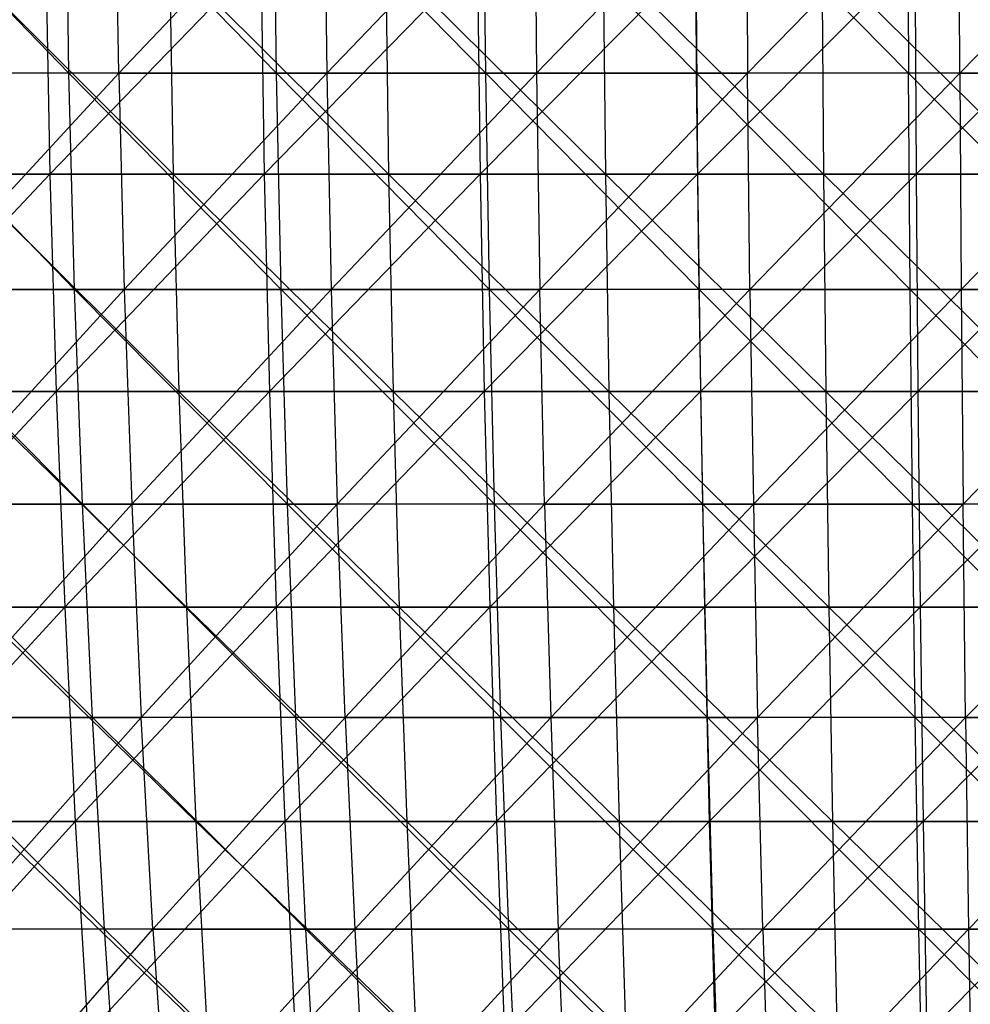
# Model space of a CAD drawing. Extents: x -125 to 125, y -143 to 0.
# Tile 138 of 256: x -14 to -3, y -99 to -87. Entities that reach past the tile are written whole.
import ezdxf

# ---------------------------------------------------------------- set-up
doc = ezdxf.new("R2010")
doc.units = 0
doc.header["$LTSCALE"] = 25.4
doc.layers.get('0').update_dxf_attribs({"linetype": 'CONTINUOUS'})

# ---------------------------------------------------------------- blocks, each defined once
blk = doc.blocks.new('NL2500027000_STL_3')
at = {"color": 0}
for p, q in [((-13.591, -87.984, 54.304), (-15.993, -85.494, 53.813)), ((-13.591, -87.984, 54.304), (-15.993, -85.494, 53.813)), ((-11.21, -87.984, 54.845), (-13.63, -85.494, 54.46)), ((-11.21, -87.984, 54.845), (-13.63, -85.494, 54.46)), ((-13.591, -87.984, 54.304), (-13.63, -85.494, 54.46)), ((-13.591, -87.984, 54.304), (-13.63, -85.494, 54.46)), ((-13.019, -87.984, -54.444), (-13.056, -85.494, -54.6)), ((-13.019, -87.984, -54.444), (-13.056, -85.494, -54.6)), ((-13.019, -87.984, -54.444), (-10.662, -85.494, -55.118)), ((-13.019, -87.984, -54.444), (-10.662, -85.494, -55.118)), ((-8.807, -87.984, 55.282), (-11.242, -85.494, 55.002)), ((-8.807, -87.984, 55.282), (-11.242, -85.494, 55.002)), ((-11.21, -87.984, 54.845), (-11.242, -85.494, 55.002)), ((-11.21, -87.984, 54.845), (-11.242, -85.494, 55.002)), ((-10.662, -85.494, -55.118), (-10.632, -87.984, -54.96)), ((-10.662, -85.494, -55.118), (-10.632, -87.984, -54.96)), ((-10.632, -87.984, -54.96), (-8.248, -85.494, -55.53)), ((-10.632, -87.984, -54.96), (-8.248, -85.494, -55.53)), ((-6.387, -87.984, 55.613), (-8.832, -85.494, 55.44)), ((-6.387, -87.984, 55.613), (-8.832, -85.494, 55.44)), ((-8.807, -87.984, 55.282), (-8.832, -85.494, 55.44)), ((-8.807, -87.984, 55.282), (-8.832, -85.494, 55.44)), ((-8.248, -85.494, -55.53), (-8.224, -87.984, -55.371)), ((-8.248, -85.494, -55.53), (-8.224, -87.984, -55.371)), ((-8.224, -87.984, -55.371), (-5.818, -85.494, -55.837)), ((-8.224, -87.984, -55.371), (-5.818, -85.494, -55.837)), ((-6.405, -85.494, 55.773), (-3.955, -87.984, 55.839)), ((-6.387, -87.984, 55.613), (-6.405, -85.494, 55.773)), ((-6.387, -87.984, 55.613), (-6.405, -85.494, 55.773)), ((-6.405, -85.494, 55.773), (-3.955, -87.984, 55.839)), ((-5.818, -85.494, -55.837), (-5.801, -87.984, -55.678)), ((-5.818, -85.494, -55.837), (-5.801, -87.984, -55.678)), ((-3.377, -85.494, -56.038), (-5.801, -87.984, -55.678)), ((-3.377, -85.494, -56.038), (-5.801, -87.984, -55.678)), ((-3.966, -85.494, 55.999), (-3.955, -87.984, 55.839)), ((-3.966, -85.494, 55.999), (-3.955, -87.984, 55.839)), ((-3.367, -87.984, -55.878), (-3.377, -85.494, -56.038)), ((-3.367, -87.984, -55.878), (-3.377, -85.494, -56.038)), ((-3.367, -87.984, -55.878), (-0.929, -85.494, -56.132)), ((-3.367, -87.984, -55.878), (-0.929, -85.494, -56.132)), ((-14.896, -86.636, 58), (-12.394, -89.141, 58.371)), ((-14.896, -86.636, 58), (-12.394, -89.141, 58.371)), ((-13.859, -86.636, -58.256), (-13.81, -89.141, -58.052)), ((-13.859, -86.636, -58.256), (-13.81, -89.141, -58.052)), ((-11.39, -86.636, -58.789), (-13.81, -89.141, -58.052)), ((-11.39, -86.636, -58.789), (-13.81, -89.141, -58.052)), ((-12.438, -86.636, 58.576), (-9.922, -89.141, 58.841)), ((-12.438, -86.636, 58.576), (-9.922, -89.141, 58.841)), ((-12.438, -86.636, 58.576), (-12.394, -89.141, 58.371)), ((-12.438, -86.636, 58.576), (-12.394, -89.141, 58.371)), ((-11.39, -86.636, -58.789), (-11.35, -89.141, -58.583)), ((-11.39, -86.636, -58.789), (-11.35, -89.141, -58.583)), ((-8.902, -86.636, -59.217), (-11.35, -89.141, -58.583)), ((-8.902, -86.636, -59.217), (-11.35, -89.141, -58.583)), ((-9.957, -86.636, 59.048), (-7.433, -89.141, 59.207)), ((-9.957, -86.636, 59.048), (-7.433, -89.141, 59.207)), ((-9.957, -86.636, 59.048), (-9.922, -89.141, 58.841)), ((-9.957, -86.636, 59.048), (-9.922, -89.141, 58.841)), ((-8.902, -86.636, -59.217), (-8.871, -89.141, -59.009)), ((-8.902, -86.636, -59.217), (-8.871, -89.141, -59.009)), ((-6.398, -86.636, -59.539), (-8.871, -89.141, -59.009)), ((-6.398, -86.636, -59.539), (-8.871, -89.141, -59.009)), ((-7.459, -86.636, 59.416), (-4.93, -89.141, 59.468)), ((-7.459, -86.636, 59.416), (-4.93, -89.141, 59.468)), ((-7.459, -86.636, 59.416), (-7.433, -89.141, 59.207)), ((-7.459, -86.636, 59.416), (-7.433, -89.141, 59.207)), ((-6.398, -86.636, -59.539), (-6.375, -89.141, -59.331)), ((-6.398, -86.636, -59.539), (-6.375, -89.141, -59.331)), ((-3.882, -86.636, -59.756), (-6.375, -89.141, -59.331)), ((-3.882, -86.636, -59.756), (-6.375, -89.141, -59.331)), ((-4.948, -86.636, 59.677), (-2.419, -89.141, 59.623)), ((-4.948, -86.636, 59.677), (-2.419, -89.141, 59.623)), ((-4.948, -86.636, 59.677), (-4.93, -89.141, 59.468)), ((-4.948, -86.636, 59.677), (-4.93, -89.141, 59.468)), ((-3.882, -86.636, -59.756), (-3.868, -89.141, -59.547)), ((-3.882, -86.636, -59.756), (-3.868, -89.141, -59.547)), ((-1.359, -86.636, -59.867), (-3.868, -89.141, -59.547)), ((-1.359, -86.636, -59.867), (-3.868, -89.141, -59.547)), ((-13.591, -87.984, 54.304), (-15.947, -87.984, 53.659)), ((-13.591, -87.984, 54.304), (-15.947, -87.984, 53.659)), ((-13.527, -90.464, 54.046), (-15.947, -87.984, 53.659)), ((-13.527, -90.464, 54.046), (-15.947, -87.984, 53.659)), ((-13.019, -87.984, -54.444), (-15.381, -87.984, -53.824)), ((-13.019, -87.984, -54.444), (-15.381, -87.984, -53.824)), ((-15.308, -90.464, -53.569), (-13.019, -87.984, -54.444)), ((-15.308, -90.464, -53.569), (-13.019, -87.984, -54.444)), ((-11.21, -87.984, 54.845), (-13.591, -87.984, 54.304)), ((-11.21, -87.984, 54.845), (-13.591, -87.984, 54.304)), ((-11.157, -90.464, 54.585), (-13.591, -87.984, 54.304)), ((-11.157, -90.464, 54.585), (-13.591, -87.984, 54.304)), ((-13.527, -90.464, 54.046), (-13.591, -87.984, 54.304)), ((-13.527, -90.464, 54.046), (-13.591, -87.984, 54.304)), ((-13.019, -87.984, -54.444), (-10.632, -87.984, -54.96)), ((-13.019, -87.984, -54.444), (-10.632, -87.984, -54.96)), ((-13.019, -87.984, -54.444), (-12.957, -90.464, -54.186)), ((-13.019, -87.984, -54.444), (-12.957, -90.464, -54.186)), ((-12.957, -90.464, -54.186), (-10.632, -87.984, -54.96)), ((-12.957, -90.464, -54.186), (-10.632, -87.984, -54.96)), ((-8.807, -87.984, 55.282), (-11.21, -87.984, 54.845)), ((-8.807, -87.984, 55.282), (-11.21, -87.984, 54.845)), ((-8.765, -90.464, 55.02), (-11.21, -87.984, 54.845)), ((-8.765, -90.464, 55.02), (-11.21, -87.984, 54.845)), ((-11.157, -90.464, 54.585), (-11.21, -87.984, 54.845)), ((-11.157, -90.464, 54.585), (-11.21, -87.984, 54.845)), ((-10.632, -87.984, -54.96), (-8.224, -87.984, -55.371)), ((-10.632, -87.984, -54.96), (-8.224, -87.984, -55.371)), ((-10.632, -87.984, -54.96), (-10.581, -90.464, -54.699)), ((-10.632, -87.984, -54.96), (-10.581, -90.464, -54.699)), ((-10.581, -90.464, -54.699), (-8.224, -87.984, -55.371)), ((-10.581, -90.464, -54.699), (-8.224, -87.984, -55.371)), ((-6.387, -87.984, 55.613), (-8.807, -87.984, 55.282)), ((-6.387, -87.984, 55.613), (-8.807, -87.984, 55.282)), ((-6.357, -90.464, 55.349), (-8.807, -87.984, 55.282)), ((-6.357, -90.464, 55.349), (-8.807, -87.984, 55.282)), ((-8.765, -90.464, 55.02), (-8.807, -87.984, 55.282)), ((-8.765, -90.464, 55.02), (-8.807, -87.984, 55.282)), ((-8.224, -87.984, -55.371), (-5.801, -87.984, -55.678)), ((-8.224, -87.984, -55.371), (-5.801, -87.984, -55.678)), ((-8.224, -87.984, -55.371), (-8.185, -90.464, -55.109)), ((-8.224, -87.984, -55.371), (-8.185, -90.464, -55.109)), ((-5.801, -87.984, -55.678), (-8.185, -90.464, -55.109)), ((-5.801, -87.984, -55.678), (-8.185, -90.464, -55.109)), ((-3.955, -87.984, 55.839), (-6.387, -87.984, 55.613)), ((-3.955, -87.984, 55.839), (-6.387, -87.984, 55.613)), ((-3.936, -90.464, 55.574), (-6.387, -87.984, 55.613)), ((-3.936, -90.464, 55.574), (-6.387, -87.984, 55.613)), ((-6.357, -90.464, 55.349), (-6.387, -87.984, 55.613)), ((-6.357, -90.464, 55.349), (-6.387, -87.984, 55.613)), ((-5.774, -90.464, -55.413), (-5.801, -87.984, -55.678)), ((-5.774, -90.464, -55.413), (-5.801, -87.984, -55.678)), ((-3.367, -87.984, -55.878), (-5.801, -87.984, -55.678)), ((-3.367, -87.984, -55.878), (-5.801, -87.984, -55.678)), ((-5.774, -90.464, -55.413), (-3.367, -87.984, -55.878)), ((-5.774, -90.464, -55.413), (-3.367, -87.984, -55.878)), ((-3.955, -87.984, 55.839), (-1.508, -90.464, 55.693)), ((-3.936, -90.464, 55.574), (-3.955, -87.984, 55.839)), ((-3.936, -90.464, 55.574), (-3.955, -87.984, 55.839)), ((-1.516, -87.984, 55.958), (-3.955, -87.984, 55.839)), ((-1.516, -87.984, 55.958), (-3.955, -87.984, 55.839)), ((-3.955, -87.984, 55.839), (-1.508, -90.464, 55.693)), ((-3.367, -87.984, -55.878), (-0.927, -87.984, -55.971)), ((-3.367, -87.984, -55.878), (-0.927, -87.984, -55.971)), ((-3.367, -87.984, -55.878), (-3.351, -90.464, -55.612)), ((-3.367, -87.984, -55.878), (-3.351, -90.464, -55.612)), ((-3.351, -90.464, -55.612), (-0.927, -87.984, -55.971)), ((-3.351, -90.464, -55.612), (-0.927, -87.984, -55.971)), ((-13.81, -89.141, -58.052), (-16.245, -89.141, -57.418)), ((-13.81, -89.141, -58.052), (-16.245, -89.141, -57.418)), ((-13.81, -89.141, -58.052), (-16.159, -91.635, -57.115)), ((-13.81, -89.141, -58.052), (-16.159, -91.635, -57.115)), ((-14.844, -89.141, 57.796), (-12.394, -89.141, 58.371)), ((-14.844, -89.141, 57.796), (-12.394, -89.141, 58.371)), ((-14.844, -89.141, 57.796), (-12.329, -91.635, 58.063)), ((-14.844, -89.141, 57.796), (-12.329, -91.635, 58.063)), ((-11.35, -89.141, -58.583), (-13.81, -89.141, -58.052)), ((-13.81, -89.141, -58.052), (-13.737, -91.635, -57.746)), ((-13.81, -89.141, -58.052), (-13.737, -91.635, -57.746)), ((-11.35, -89.141, -58.583), (-13.81, -89.141, -58.052)), ((-11.35, -89.141, -58.583), (-13.737, -91.635, -57.746)), ((-11.35, -89.141, -58.583), (-13.737, -91.635, -57.746)), ((-12.394, -89.141, 58.371), (-9.922, -89.141, 58.841)), ((-12.394, -89.141, 58.371), (-9.922, -89.141, 58.841)), ((-12.394, -89.141, 58.371), (-9.87, -91.635, 58.531)), ((-12.394, -89.141, 58.371), (-9.87, -91.635, 58.531)), ((-12.394, -89.141, 58.371), (-12.329, -91.635, 58.063)), ((-12.394, -89.141, 58.371), (-12.329, -91.635, 58.063)), ((-8.871, -89.141, -59.009), (-11.35, -89.141, -58.583)), ((-11.35, -89.141, -58.583), (-11.291, -91.635, -58.274)), ((-11.35, -89.141, -58.583), (-11.291, -91.635, -58.274)), ((-8.871, -89.141, -59.009), (-11.35, -89.141, -58.583)), ((-8.871, -89.141, -59.009), (-11.291, -91.635, -58.274)), ((-8.871, -89.141, -59.009), (-11.291, -91.635, -58.274)), ((-9.922, -89.141, 58.841), (-7.433, -89.141, 59.207)), ((-9.922, -89.141, 58.841), (-7.433, -89.141, 59.207)), ((-9.922, -89.141, 58.841), (-7.394, -91.635, 58.895)), ((-9.922, -89.141, 58.841), (-7.394, -91.635, 58.895)), ((-9.922, -89.141, 58.841), (-9.87, -91.635, 58.531)), ((-9.922, -89.141, 58.841), (-9.87, -91.635, 58.531)), ((-6.375, -89.141, -59.331), (-8.871, -89.141, -59.009)), ((-8.871, -89.141, -59.009), (-8.824, -91.635, -58.698)), ((-8.871, -89.141, -59.009), (-8.824, -91.635, -58.698)), ((-6.375, -89.141, -59.331), (-8.871, -89.141, -59.009)), ((-6.375, -89.141, -59.331), (-8.824, -91.635, -58.698)), ((-6.375, -89.141, -59.331), (-8.824, -91.635, -58.698)), ((-7.433, -89.141, 59.207), (-4.93, -89.141, 59.468)), ((-7.433, -89.141, 59.207), (-4.93, -89.141, 59.468)), ((-7.433, -89.141, 59.207), (-4.904, -91.635, 59.154)), ((-7.433, -89.141, 59.207), (-4.904, -91.635, 59.154)), ((-7.433, -89.141, 59.207), (-7.394, -91.635, 58.895)), ((-7.433, -89.141, 59.207), (-7.394, -91.635, 58.895)), ((-3.868, -89.141, -59.547), (-6.375, -89.141, -59.331)), ((-6.375, -89.141, -59.331), (-6.342, -91.635, -59.018)), ((-6.375, -89.141, -59.331), (-6.342, -91.635, -59.018)), ((-3.868, -89.141, -59.547), (-6.375, -89.141, -59.331)), ((-3.868, -89.141, -59.547), (-6.342, -91.635, -59.018)), ((-3.868, -89.141, -59.547), (-6.342, -91.635, -59.018)), ((-4.93, -89.141, 59.468), (-2.419, -89.141, 59.623)), ((-4.93, -89.141, 59.468), (-2.419, -89.141, 59.623)), ((-4.93, -89.141, 59.468), (-2.406, -91.635, 59.309)), ((-4.93, -89.141, 59.468), (-2.406, -91.635, 59.309)), ((-4.93, -89.141, 59.468), (-4.904, -91.635, 59.154)), ((-4.93, -89.141, 59.468), (-4.904, -91.635, 59.154)), ((-1.355, -89.141, -59.657), (-3.868, -89.141, -59.547)), ((-3.868, -89.141, -59.547), (-3.848, -91.635, -59.233)), ((-3.868, -89.141, -59.547), (-3.848, -91.635, -59.233)), ((-1.355, -89.141, -59.657), (-3.868, -89.141, -59.547)), ((-1.355, -89.141, -59.657), (-3.848, -91.635, -59.233)), ((-1.355, -89.141, -59.657), (-3.848, -91.635, -59.233)), ((-13.527, -90.464, 54.046), (-15.871, -90.464, 53.405)), ((-13.527, -90.464, 54.046), (-15.871, -90.464, 53.405)), ((-13.437, -92.931, 53.687), (-15.871, -90.464, 53.405)), ((-13.437, -92.931, 53.687), (-15.871, -90.464, 53.405)), ((-15.308, -90.464, -53.569), (-12.957, -90.464, -54.186)), ((-15.308, -90.464, -53.569), (-12.957, -90.464, -54.186)), ((-15.207, -92.931, -53.213), (-12.957, -90.464, -54.186)), ((-15.207, -92.931, -53.213), (-12.957, -90.464, -54.186)), ((-11.157, -90.464, 54.585), (-13.527, -90.464, 54.046)), ((-11.157, -90.464, 54.585), (-13.527, -90.464, 54.046)), ((-11.082, -92.931, 54.222), (-13.527, -90.464, 54.046)), ((-11.082, -92.931, 54.222), (-13.527, -90.464, 54.046)), ((-13.437, -92.931, 53.687), (-13.527, -90.464, 54.046)), ((-13.437, -92.931, 53.687), (-13.527, -90.464, 54.046)), ((-12.957, -90.464, -54.186), (-10.581, -90.464, -54.699)), ((-12.957, -90.464, -54.186), (-10.581, -90.464, -54.699)), ((-12.957, -90.464, -54.186), (-12.871, -92.931, -53.826)), ((-12.957, -90.464, -54.186), (-12.871, -92.931, -53.826)), ((-12.871, -92.931, -53.826), (-10.581, -90.464, -54.699)), ((-12.871, -92.931, -53.826), (-10.581, -90.464, -54.699)), ((-8.765, -90.464, 55.02), (-11.157, -90.464, 54.585)), ((-8.765, -90.464, 55.02), (-11.157, -90.464, 54.585)), ((-8.707, -92.931, 54.654), (-11.157, -90.464, 54.585)), ((-8.707, -92.931, 54.654), (-11.157, -90.464, 54.585)), ((-11.082, -92.931, 54.222), (-11.157, -90.464, 54.585)), ((-11.082, -92.931, 54.222), (-11.157, -90.464, 54.585)), ((-10.581, -90.464, -54.699), (-8.185, -90.464, -55.109)), ((-10.581, -90.464, -54.699), (-8.185, -90.464, -55.109)), ((-10.581, -90.464, -54.699), (-10.511, -92.931, -54.336)), ((-10.581, -90.464, -54.699), (-10.511, -92.931, -54.336)), ((-8.185, -90.464, -55.109), (-10.511, -92.931, -54.336)), ((-8.185, -90.464, -55.109), (-10.511, -92.931, -54.336)), ((-6.357, -90.464, 55.349), (-8.765, -90.464, 55.02)), ((-6.357, -90.464, 55.349), (-8.765, -90.464, 55.02)), ((-6.314, -92.931, 54.982), (-8.765, -90.464, 55.02)), ((-6.314, -92.931, 54.982), (-8.765, -90.464, 55.02)), ((-8.707, -92.931, 54.654), (-8.765, -90.464, 55.02)), ((-8.707, -92.931, 54.654), (-8.765, -90.464, 55.02)), ((-8.131, -92.931, -54.743), (-8.185, -90.464, -55.109)), ((-8.131, -92.931, -54.743), (-8.185, -90.464, -55.109)), ((-5.774, -90.464, -55.413), (-8.185, -90.464, -55.109)), ((-5.774, -90.464, -55.413), (-8.185, -90.464, -55.109)), ((-8.131, -92.931, -54.743), (-5.774, -90.464, -55.413)), ((-8.131, -92.931, -54.743), (-5.774, -90.464, -55.413)), ((-3.936, -90.464, 55.574), (-6.357, -90.464, 55.349)), ((-3.936, -90.464, 55.574), (-6.357, -90.464, 55.349)), ((-3.91, -92.931, 55.205), (-6.357, -90.464, 55.349)), ((-3.91, -92.931, 55.205), (-6.357, -90.464, 55.349)), ((-6.314, -92.931, 54.982), (-6.357, -90.464, 55.349)), ((-6.314, -92.931, 54.982), (-6.357, -90.464, 55.349)), ((-5.774, -90.464, -55.413), (-3.351, -90.464, -55.612)), ((-5.774, -90.464, -55.413), (-3.351, -90.464, -55.612)), ((-5.774, -90.464, -55.413), (-5.735, -92.931, -55.045)), ((-5.774, -90.464, -55.413), (-5.735, -92.931, -55.045)), ((-5.735, -92.931, -55.045), (-3.351, -90.464, -55.612)), ((-5.735, -92.931, -55.045), (-3.351, -90.464, -55.612)), ((-1.508, -90.464, 55.693), (-3.936, -90.464, 55.574)), ((-1.508, -90.464, 55.693), (-3.936, -90.464, 55.574)), ((-1.498, -92.931, 55.323), (-3.936, -90.464, 55.574)), ((-1.498, -92.931, 55.323), (-3.936, -90.464, 55.574)), ((-3.91, -92.931, 55.205), (-3.936, -90.464, 55.574)), ((-3.91, -92.931, 55.205), (-3.936, -90.464, 55.574)), ((-3.351, -90.464, -55.612), (-0.922, -90.464, -55.706)), ((-3.351, -90.464, -55.612), (-0.922, -90.464, -55.706)), ((-3.351, -90.464, -55.612), (-3.329, -92.931, -55.243)), ((-3.351, -90.464, -55.612), (-3.329, -92.931, -55.243)), ((-3.329, -92.931, -55.243), (-0.922, -90.464, -55.706)), ((-3.329, -92.931, -55.243), (-0.922, -90.464, -55.706)), ((-13.737, -91.635, -57.746), (-16.159, -91.635, -57.115)), ((-13.737, -91.635, -57.746), (-16.159, -91.635, -57.115)), ((-13.737, -91.635, -57.746), (-16.045, -94.113, -56.712)), ((-13.737, -91.635, -57.746), (-16.045, -94.113, -56.712)), ((-14.765, -91.635, 57.492), (-12.329, -91.635, 58.063)), ((-14.765, -91.635, 57.492), (-12.329, -91.635, 58.063)), ((-14.765, -91.635, 57.492), (-12.242, -94.113, 57.653)), ((-14.765, -91.635, 57.492), (-12.242, -94.113, 57.653)), ((-11.291, -91.635, -58.274), (-13.737, -91.635, -57.746)), ((-13.737, -91.635, -57.746), (-13.64, -94.113, -57.338)), ((-13.737, -91.635, -57.746), (-13.64, -94.113, -57.338)), ((-11.291, -91.635, -58.274), (-13.737, -91.635, -57.746)), ((-11.291, -91.635, -58.274), (-13.64, -94.113, -57.338)), ((-11.291, -91.635, -58.274), (-13.64, -94.113, -57.338)), ((-12.329, -91.635, 58.063), (-9.87, -91.635, 58.531)), ((-12.329, -91.635, 58.063), (-9.87, -91.635, 58.531)), ((-12.329, -91.635, 58.063), (-9.8, -94.113, 58.118)), ((-12.329, -91.635, 58.063), (-9.8, -94.113, 58.118)), ((-12.329, -91.635, 58.063), (-12.242, -94.113, 57.653)), ((-12.329, -91.635, 58.063), (-12.242, -94.113, 57.653)), ((-8.824, -91.635, -58.698), (-11.291, -91.635, -58.274)), ((-11.291, -91.635, -58.274), (-11.211, -94.113, -57.862)), ((-11.291, -91.635, -58.274), (-11.211, -94.113, -57.862)), ((-8.824, -91.635, -58.698), (-11.291, -91.635, -58.274)), ((-8.824, -91.635, -58.698), (-11.211, -94.113, -57.862)), ((-8.824, -91.635, -58.698), (-11.211, -94.113, -57.862)), ((-9.87, -91.635, 58.531), (-7.394, -91.635, 58.895)), ((-9.87, -91.635, 58.531), (-7.394, -91.635, 58.895)), ((-9.87, -91.635, 58.531), (-7.342, -94.113, 58.48)), ((-9.87, -91.635, 58.531), (-7.342, -94.113, 58.48)), ((-9.87, -91.635, 58.531), (-9.8, -94.113, 58.118)), ((-9.87, -91.635, 58.531), (-9.8, -94.113, 58.118)), ((-6.342, -91.635, -59.018), (-8.824, -91.635, -58.698)), ((-8.824, -91.635, -58.698), (-8.762, -94.113, -58.284)), ((-8.824, -91.635, -58.698), (-8.762, -94.113, -58.284)), ((-6.342, -91.635, -59.018), (-8.824, -91.635, -58.698)), ((-6.342, -91.635, -59.018), (-8.762, -94.113, -58.284)), ((-6.342, -91.635, -59.018), (-8.762, -94.113, -58.284)), ((-7.394, -91.635, 58.895), (-4.904, -91.635, 59.154)), ((-7.394, -91.635, 58.895), (-4.904, -91.635, 59.154)), ((-7.394, -91.635, 58.895), (-4.87, -94.113, 58.737)), ((-7.394, -91.635, 58.895), (-4.87, -94.113, 58.737)), ((-7.394, -91.635, 58.895), (-7.342, -94.113, 58.48)), ((-7.394, -91.635, 58.895), (-7.342, -94.113, 58.48)), ((-3.848, -91.635, -59.233), (-6.342, -91.635, -59.018)), ((-6.342, -91.635, -59.018), (-6.297, -94.113, -58.601)), ((-6.342, -91.635, -59.018), (-6.297, -94.113, -58.601)), ((-3.848, -91.635, -59.233), (-6.342, -91.635, -59.018)), ((-3.848, -91.635, -59.233), (-6.297, -94.113, -58.601)), ((-3.848, -91.635, -59.233), (-6.297, -94.113, -58.601)), ((-4.904, -91.635, 59.154), (-2.406, -91.635, 59.309)), ((-4.904, -91.635, 59.154), (-2.406, -91.635, 59.309)), ((-4.904, -91.635, 59.154), (-2.389, -94.113, 58.89)), ((-4.904, -91.635, 59.154), (-2.389, -94.113, 58.89)), ((-4.904, -91.635, 59.154), (-4.87, -94.113, 58.737)), ((-4.904, -91.635, 59.154), (-4.87, -94.113, 58.737)), ((-1.348, -91.635, -59.342), (-3.848, -91.635, -59.233)), ((-3.848, -91.635, -59.233), (-3.821, -94.113, -58.815)), ((-3.848, -91.635, -59.233), (-3.821, -94.113, -58.815)), ((-1.348, -91.635, -59.342), (-3.848, -91.635, -59.233)), ((-1.348, -91.635, -59.342), (-3.821, -94.113, -58.815)), ((-1.348, -91.635, -59.342), (-3.821, -94.113, -58.815)), ((-13.437, -92.931, 53.687), (-15.766, -92.931, 53.05)), ((-13.437, -92.931, 53.687), (-15.766, -92.931, 53.05)), ((-13.322, -95.38, 53.227), (-15.766, -92.931, 53.05)), ((-13.322, -95.38, 53.227), (-15.766, -92.931, 53.05)), ((-15.207, -92.931, -53.213), (-12.871, -92.931, -53.826)), ((-15.207, -92.931, -53.213), (-12.871, -92.931, -53.826)), ((-15.076, -95.38, -52.757), (-12.871, -92.931, -53.826)), ((-15.076, -95.38, -52.757), (-12.871, -92.931, -53.826)), ((-11.082, -92.931, 54.222), (-13.437, -92.931, 53.687)), ((-11.082, -92.931, 54.222), (-13.437, -92.931, 53.687)), ((-10.987, -95.38, 53.758), (-13.437, -92.931, 53.687)), ((-10.987, -95.38, 53.758), (-13.437, -92.931, 53.687)), ((-13.322, -95.38, 53.227), (-13.437, -92.931, 53.687)), ((-13.322, -95.38, 53.227), (-13.437, -92.931, 53.687)), ((-12.871, -92.931, -53.826), (-10.511, -92.931, -54.336)), ((-12.871, -92.931, -53.826), (-10.511, -92.931, -54.336)), ((-12.871, -92.931, -53.826), (-12.761, -95.38, -53.364)), ((-12.871, -92.931, -53.826), (-12.761, -95.38, -53.364)), ((-10.511, -92.931, -54.336), (-12.761, -95.38, -53.364)), ((-10.511, -92.931, -54.336), (-12.761, -95.38, -53.364)), ((-8.707, -92.931, 54.654), (-11.082, -92.931, 54.222)), ((-8.707, -92.931, 54.654), (-11.082, -92.931, 54.222)), ((-8.632, -95.38, 54.186), (-11.082, -92.931, 54.222)), ((-8.632, -95.38, 54.186), (-11.082, -92.931, 54.222)), ((-10.987, -95.38, 53.758), (-11.082, -92.931, 54.222)), ((-10.987, -95.38, 53.758), (-11.082, -92.931, 54.222)), ((-10.421, -95.38, -53.87), (-10.511, -92.931, -54.336)), ((-10.421, -95.38, -53.87), (-10.511, -92.931, -54.336)), ((-8.131, -92.931, -54.743), (-10.511, -92.931, -54.336)), ((-8.131, -92.931, -54.743), (-10.511, -92.931, -54.336)), ((-10.421, -95.38, -53.87), (-8.131, -92.931, -54.743)), ((-10.421, -95.38, -53.87), (-8.131, -92.931, -54.743)), ((-6.314, -92.931, 54.982), (-8.707, -92.931, 54.654)), ((-6.314, -92.931, 54.982), (-8.707, -92.931, 54.654)), ((-6.26, -95.38, 54.511), (-8.707, -92.931, 54.654)), ((-6.26, -95.38, 54.511), (-8.707, -92.931, 54.654)), ((-8.632, -95.38, 54.186), (-8.707, -92.931, 54.654)), ((-8.632, -95.38, 54.186), (-8.707, -92.931, 54.654)), ((-8.131, -92.931, -54.743), (-5.735, -92.931, -55.045)), ((-8.131, -92.931, -54.743), (-5.735, -92.931, -55.045)), ((-8.131, -92.931, -54.743), (-8.061, -95.38, -54.273)), ((-8.131, -92.931, -54.743), (-8.061, -95.38, -54.273)), ((-8.061, -95.38, -54.273), (-5.735, -92.931, -55.045)), ((-8.061, -95.38, -54.273), (-5.735, -92.931, -55.045)), ((-3.91, -92.931, 55.205), (-6.314, -92.931, 54.982)), ((-3.91, -92.931, 55.205), (-6.314, -92.931, 54.982)), ((-3.877, -95.38, 54.732), (-6.314, -92.931, 54.982)), ((-3.877, -95.38, 54.732), (-6.314, -92.931, 54.982)), ((-6.26, -95.38, 54.511), (-6.314, -92.931, 54.982)), ((-6.26, -95.38, 54.511), (-6.314, -92.931, 54.982)), ((-5.735, -92.931, -55.045), (-3.329, -92.931, -55.243)), ((-5.735, -92.931, -55.045), (-3.329, -92.931, -55.243)), ((-5.735, -92.931, -55.045), (-5.686, -95.38, -54.573)), ((-5.735, -92.931, -55.045), (-5.686, -95.38, -54.573)), ((-5.686, -95.38, -54.573), (-3.329, -92.931, -55.243)), ((-5.686, -95.38, -54.573), (-3.329, -92.931, -55.243)), ((-1.498, -92.931, 55.323), (-3.91, -92.931, 55.205)), ((-1.498, -92.931, 55.323), (-3.91, -92.931, 55.205)), ((-1.486, -95.38, 54.849), (-3.91, -92.931, 55.205)), ((-1.486, -95.38, 54.849), (-3.91, -92.931, 55.205)), ((-3.877, -95.38, 54.732), (-3.91, -92.931, 55.205)), ((-3.877, -95.38, 54.732), (-3.91, -92.931, 55.205)), ((-3.3, -95.38, -54.77), (-3.329, -92.931, -55.243)), ((-3.3, -95.38, -54.77), (-3.329, -92.931, -55.243)), ((-0.916, -92.931, -55.336), (-3.329, -92.931, -55.243)), ((-0.916, -92.931, -55.336), (-3.329, -92.931, -55.243)), ((-3.3, -95.38, -54.77), (-0.916, -92.931, -55.336)), ((-3.3, -95.38, -54.77), (-0.916, -92.931, -55.336)), ((-13.64, -94.113, -57.338), (-16.045, -94.113, -56.712)), ((-13.64, -94.113, -57.338), (-16.045, -94.113, -56.712)), ((-13.64, -94.113, -57.338), (-15.903, -96.571, -56.21)), ((-13.64, -94.113, -57.338), (-15.903, -96.571, -56.21)), ((-14.661, -94.113, 57.086), (-12.242, -94.113, 57.653)), ((-14.661, -94.113, 57.086), (-12.242, -94.113, 57.653)), ((-14.661, -94.113, 57.086), (-12.133, -96.571, 57.142)), ((-14.661, -94.113, 57.086), (-12.133, -96.571, 57.142)), ((-11.211, -94.113, -57.862), (-13.64, -94.113, -57.338)), ((-13.64, -94.113, -57.338), (-13.519, -96.571, -56.83)), ((-13.64, -94.113, -57.338), (-13.519, -96.571, -56.83)), ((-11.211, -94.113, -57.862), (-13.64, -94.113, -57.338)), ((-11.211, -94.113, -57.862), (-13.519, -96.571, -56.83)), ((-11.211, -94.113, -57.862), (-13.519, -96.571, -56.83)), ((-12.242, -94.113, 57.653), (-9.8, -94.113, 58.118)), ((-12.242, -94.113, 57.653), (-9.8, -94.113, 58.118)), ((-12.242, -94.113, 57.653), (-9.714, -96.571, 57.603)), ((-12.242, -94.113, 57.653), (-9.714, -96.571, 57.603)), ((-12.242, -94.113, 57.653), (-12.133, -96.571, 57.142)), ((-12.242, -94.113, 57.653), (-12.133, -96.571, 57.142)), ((-8.762, -94.113, -58.284), (-11.211, -94.113, -57.862)), ((-11.211, -94.113, -57.862), (-11.112, -96.571, -57.35)), ((-11.211, -94.113, -57.862), (-11.112, -96.571, -57.35)), ((-8.762, -94.113, -58.284), (-11.211, -94.113, -57.862)), ((-8.762, -94.113, -58.284), (-11.112, -96.571, -57.35)), ((-8.762, -94.113, -58.284), (-11.112, -96.571, -57.35)), ((-9.8, -94.113, 58.118), (-7.342, -94.113, 58.48)), ((-9.8, -94.113, 58.118), (-7.342, -94.113, 58.48)), ((-9.8, -94.113, 58.118), (-7.277, -96.571, 57.961)), ((-9.8, -94.113, 58.118), (-7.277, -96.571, 57.961)), ((-9.8, -94.113, 58.118), (-9.714, -96.571, 57.603)), ((-9.8, -94.113, 58.118), (-9.714, -96.571, 57.603)), ((-6.297, -94.113, -58.601), (-8.762, -94.113, -58.284)), ((-8.762, -94.113, -58.284), (-8.684, -96.571, -57.767)), ((-8.762, -94.113, -58.284), (-8.684, -96.571, -57.767)), ((-6.297, -94.113, -58.601), (-8.762, -94.113, -58.284)), ((-6.297, -94.113, -58.601), (-8.684, -96.571, -57.767)), ((-6.297, -94.113, -58.601), (-8.684, -96.571, -57.767)), ((-7.342, -94.113, 58.48), (-4.87, -94.113, 58.737)), ((-7.342, -94.113, 58.48), (-4.87, -94.113, 58.737)), ((-7.342, -94.113, 58.48), (-4.827, -96.571, 58.217)), ((-7.342, -94.113, 58.48), (-4.827, -96.571, 58.217)), ((-7.342, -94.113, 58.48), (-7.277, -96.571, 57.961)), ((-7.342, -94.113, 58.48), (-7.277, -96.571, 57.961)), ((-3.821, -94.113, -58.815), (-6.297, -94.113, -58.601)), ((-6.297, -94.113, -58.601), (-6.241, -96.571, -58.082)), ((-6.297, -94.113, -58.601), (-6.241, -96.571, -58.082)), ((-3.821, -94.113, -58.815), (-6.297, -94.113, -58.601)), ((-3.821, -94.113, -58.815), (-6.241, -96.571, -58.082)), ((-3.821, -94.113, -58.815), (-6.241, -96.571, -58.082)), ((-4.87, -94.113, 58.737), (-2.389, -94.113, 58.89)), ((-4.87, -94.113, 58.737), (-2.389, -94.113, 58.89)), ((-4.87, -94.113, 58.737), (-2.368, -96.571, 58.368)), ((-4.87, -94.113, 58.737), (-2.368, -96.571, 58.368)), ((-4.87, -94.113, 58.737), (-4.827, -96.571, 58.217)), ((-4.87, -94.113, 58.737), (-4.827, -96.571, 58.217)), ((-1.338, -94.113, -58.923), (-3.821, -94.113, -58.815)), ((-3.821, -94.113, -58.815), (-3.787, -96.571, -58.293)), ((-3.821, -94.113, -58.815), (-3.787, -96.571, -58.293)), ((-1.338, -94.113, -58.923), (-3.821, -94.113, -58.815)), ((-1.338, -94.113, -58.923), (-3.787, -96.571, -58.293)), ((-1.338, -94.113, -58.923), (-3.787, -96.571, -58.293)), ((-13.322, -95.38, 53.227), (-15.631, -95.38, 52.595)), ((-13.322, -95.38, 53.227), (-15.631, -95.38, 52.595)), ((-13.182, -97.807, 52.667), (-15.631, -95.38, 52.595)), ((-13.182, -97.807, 52.667), (-15.631, -95.38, 52.595)), ((-15.076, -95.38, -52.757), (-12.761, -95.38, -53.364)), ((-15.076, -95.38, -52.757), (-12.761, -95.38, -53.364)), ((-12.761, -95.38, -53.364), (-14.918, -97.807, -52.202)), ((-12.761, -95.38, -53.364), (-14.918, -97.807, -52.202)), ((-10.987, -95.38, 53.758), (-13.322, -95.38, 53.227)), ((-10.987, -95.38, 53.758), (-13.322, -95.38, 53.227)), ((-10.872, -97.807, 53.192), (-13.322, -95.38, 53.227)), ((-10.872, -97.807, 53.192), (-13.322, -95.38, 53.227)), ((-13.182, -97.807, 52.667), (-13.322, -95.38, 53.227)), ((-13.182, -97.807, 52.667), (-13.322, -95.38, 53.227)), ((-12.627, -97.807, -52.803), (-12.761, -95.38, -53.364)), ((-12.627, -97.807, -52.803), (-12.761, -95.38, -53.364)), ((-10.421, -95.38, -53.87), (-12.761, -95.38, -53.364)), ((-10.421, -95.38, -53.87), (-12.761, -95.38, -53.364)), ((-12.627, -97.807, -52.803), (-10.421, -95.38, -53.87)), ((-12.627, -97.807, -52.803), (-10.421, -95.38, -53.87)), ((-8.632, -95.38, 54.186), (-10.987, -95.38, 53.758)), ((-8.632, -95.38, 54.186), (-10.987, -95.38, 53.758)), ((-8.541, -97.807, 53.616), (-10.987, -95.38, 53.758)), ((-8.541, -97.807, 53.616), (-10.987, -95.38, 53.758)), ((-10.872, -97.807, 53.192), (-10.987, -95.38, 53.758)), ((-10.872, -97.807, 53.192), (-10.987, -95.38, 53.758)), ((-10.421, -95.38, -53.87), (-8.061, -95.38, -54.273)), ((-10.421, -95.38, -53.87), (-8.061, -95.38, -54.273)), ((-10.421, -95.38, -53.87), (-10.311, -97.807, -53.303)), ((-10.421, -95.38, -53.87), (-10.311, -97.807, -53.303)), ((-10.311, -97.807, -53.303), (-8.061, -95.38, -54.273)), ((-10.311, -97.807, -53.303), (-8.061, -95.38, -54.273)), ((-6.26, -95.38, 54.511), (-8.632, -95.38, 54.186)), ((-6.26, -95.38, 54.511), (-8.632, -95.38, 54.186)), ((-6.195, -97.807, 53.937), (-8.632, -95.38, 54.186)), ((-6.195, -97.807, 53.937), (-8.632, -95.38, 54.186)), ((-8.541, -97.807, 53.616), (-8.632, -95.38, 54.186)), ((-8.541, -97.807, 53.616), (-8.632, -95.38, 54.186)), ((-8.061, -95.38, -54.273), (-5.686, -95.38, -54.573)), ((-8.061, -95.38, -54.273), (-5.686, -95.38, -54.573)), ((-8.061, -95.38, -54.273), (-7.977, -97.807, -53.702)), ((-8.061, -95.38, -54.273), (-7.977, -97.807, -53.702)), ((-7.977, -97.807, -53.702), (-5.686, -95.38, -54.573)), ((-7.977, -97.807, -53.702), (-5.686, -95.38, -54.573)), ((-3.877, -95.38, 54.732), (-6.26, -95.38, 54.511)), ((-3.877, -95.38, 54.732), (-6.26, -95.38, 54.511)), ((-3.836, -97.807, 54.156), (-6.26, -95.38, 54.511)), ((-3.836, -97.807, 54.156), (-6.26, -95.38, 54.511)), ((-6.195, -97.807, 53.937), (-6.26, -95.38, 54.511)), ((-6.195, -97.807, 53.937), (-6.26, -95.38, 54.511)), ((-5.626, -97.807, -53.999), (-5.686, -95.38, -54.573)), ((-5.626, -97.807, -53.999), (-5.686, -95.38, -54.573)), ((-3.3, -95.38, -54.77), (-5.686, -95.38, -54.573)), ((-3.3, -95.38, -54.77), (-5.686, -95.38, -54.573)), ((-5.626, -97.807, -53.999), (-3.3, -95.38, -54.77)), ((-5.626, -97.807, -53.999), (-3.3, -95.38, -54.77)), ((-1.486, -95.38, 54.849), (-3.877, -95.38, 54.732)), ((-1.486, -95.38, 54.849), (-3.877, -95.38, 54.732)), ((-1.47, -97.807, 54.272), (-3.877, -95.38, 54.732)), ((-1.47, -97.807, 54.272), (-3.877, -95.38, 54.732)), ((-3.836, -97.807, 54.156), (-3.877, -95.38, 54.732)), ((-3.836, -97.807, 54.156), (-3.877, -95.38, 54.732)), ((-3.3, -95.38, -54.77), (-0.908, -95.38, -54.861)), ((-3.3, -95.38, -54.77), (-0.908, -95.38, -54.861)), ((-3.3, -95.38, -54.77), (-3.266, -97.807, -54.193)), ((-3.3, -95.38, -54.77), (-3.266, -97.807, -54.193)), ((-3.266, -97.807, -54.193), (-0.908, -95.38, -54.861)), ((-3.266, -97.807, -54.193), (-0.908, -95.38, -54.861)), ((-13.519, -96.571, -56.83), (-15.903, -96.571, -56.21)), ((-13.519, -96.571, -56.83), (-15.903, -96.571, -56.21)), ((-13.519, -96.571, -56.83), (-15.733, -99.006, -55.609)), ((-13.519, -96.571, -56.83), (-15.733, -99.006, -55.609)), ((-14.531, -96.571, 56.58), (-12.133, -96.571, 57.142)), ((-14.531, -96.571, 56.58), (-12.133, -96.571, 57.142)), ((-14.531, -96.571, 56.58), (-12.003, -99.006, 56.531)), ((-14.531, -96.571, 56.58), (-12.003, -99.006, 56.531)), ((-11.112, -96.571, -57.35), (-13.519, -96.571, -56.83)), ((-13.519, -96.571, -56.83), (-13.375, -99.006, -56.223)), ((-13.519, -96.571, -56.83), (-13.375, -99.006, -56.223)), ((-11.112, -96.571, -57.35), (-13.519, -96.571, -56.83)), ((-11.112, -96.571, -57.35), (-13.375, -99.006, -56.223)), ((-11.112, -96.571, -57.35), (-13.375, -99.006, -56.223)), ((-12.133, -96.571, 57.142), (-9.714, -96.571, 57.603)), ((-12.133, -96.571, 57.142), (-9.714, -96.571, 57.603)), ((-12.133, -96.571, 57.142), (-9.61, -99.006, 56.987)), ((-12.133, -96.571, 57.142), (-9.61, -99.006, 56.987)), ((-12.133, -96.571, 57.142), (-12.003, -99.006, 56.531)), ((-12.133, -96.571, 57.142), (-12.003, -99.006, 56.531)), ((-8.684, -96.571, -57.767), (-11.112, -96.571, -57.35)), ((-11.112, -96.571, -57.35), (-10.993, -99.006, -56.736)), ((-11.112, -96.571, -57.35), (-10.993, -99.006, -56.736)), ((-8.684, -96.571, -57.767), (-11.112, -96.571, -57.35)), ((-8.684, -96.571, -57.767), (-10.993, -99.006, -56.736)), ((-8.684, -96.571, -57.767), (-10.993, -99.006, -56.736)), ((-9.714, -96.571, 57.603), (-7.277, -96.571, 57.961)), ((-9.714, -96.571, 57.603), (-7.277, -96.571, 57.961)), ((-9.714, -96.571, 57.603), (-7.199, -99.006, 57.341)), ((-9.714, -96.571, 57.603), (-7.199, -99.006, 57.341)), ((-9.714, -96.571, 57.603), (-9.61, -99.006, 56.987)), ((-9.714, -96.571, 57.603), (-9.61, -99.006, 56.987)), ((-6.241, -96.571, -58.082), (-8.684, -96.571, -57.767)), ((-8.684, -96.571, -57.767), (-8.591, -99.006, -57.149)), ((-8.684, -96.571, -57.767), (-8.591, -99.006, -57.149)), ((-6.241, -96.571, -58.082), (-8.684, -96.571, -57.767)), ((-6.241, -96.571, -58.082), (-8.591, -99.006, -57.149)), ((-6.241, -96.571, -58.082), (-8.591, -99.006, -57.149)), ((-7.277, -96.571, 57.961), (-4.827, -96.571, 58.217)), ((-7.277, -96.571, 57.961), (-4.827, -96.571, 58.217)), ((-7.277, -96.571, 57.961), (-4.775, -99.006, 57.594)), ((-7.277, -96.571, 57.961), (-4.775, -99.006, 57.594)), ((-7.277, -96.571, 57.961), (-7.199, -99.006, 57.341)), ((-7.277, -96.571, 57.961), (-7.199, -99.006, 57.341)), ((-3.787, -96.571, -58.293), (-6.241, -96.571, -58.082)), ((-6.241, -96.571, -58.082), (-6.174, -99.006, -57.461)), ((-6.241, -96.571, -58.082), (-6.174, -99.006, -57.461)), ((-3.787, -96.571, -58.293), (-6.241, -96.571, -58.082)), ((-3.787, -96.571, -58.293), (-6.174, -99.006, -57.461)), ((-3.787, -96.571, -58.293), (-6.174, -99.006, -57.461)), ((-4.827, -96.571, 58.217), (-2.368, -96.571, 58.368)), ((-4.827, -96.571, 58.217), (-2.368, -96.571, 58.368)), ((-4.827, -96.571, 58.217), (-2.343, -99.006, 57.744)), ((-4.827, -96.571, 58.217), (-2.343, -99.006, 57.744)), ((-4.827, -96.571, 58.217), (-4.775, -99.006, 57.594)), ((-4.827, -96.571, 58.217), (-4.775, -99.006, 57.594)), ((-1.326, -96.571, -58.401), (-3.787, -96.571, -58.293)), ((-3.787, -96.571, -58.293), (-3.746, -99.006, -57.67)), ((-3.787, -96.571, -58.293), (-3.746, -99.006, -57.67)), ((-1.326, -96.571, -58.401), (-3.787, -96.571, -58.293)), ((-1.326, -96.571, -58.401), (-3.746, -99.006, -57.67)), ((-1.326, -96.571, -58.401), (-3.746, -99.006, -57.67)), ((-13.182, -97.807, 52.667), (-15.466, -97.807, 52.042)), ((-13.182, -97.807, 52.667), (-15.466, -97.807, 52.042)), ((-12.627, -97.807, -52.803), (-14.918, -97.807, -52.202)), ((-12.627, -97.807, -52.803), (-14.918, -97.807, -52.202)), ((-14.731, -100.208, -51.549), (-12.627, -97.807, -52.803)), ((-14.731, -100.208, -51.549), (-12.627, -97.807, -52.803)), ((-10.872, -97.807, 53.192), (-13.182, -97.807, 52.667)), ((-10.872, -97.807, 53.192), (-13.182, -97.807, 52.667)), ((-10.736, -100.208, 52.526), (-13.182, -97.807, 52.667)), ((-10.736, -100.208, 52.526), (-13.182, -97.807, 52.667)), ((-13.017, -100.208, 52.008), (-13.182, -97.807, 52.667)), ((-13.017, -100.208, 52.008), (-13.182, -97.807, 52.667)), ((-12.627, -97.807, -52.803), (-10.311, -97.807, -53.303)), ((-12.627, -97.807, -52.803), (-10.311, -97.807, -53.303)), ((-12.627, -97.807, -52.803), (-12.469, -100.208, -52.142)), ((-12.627, -97.807, -52.803), (-12.469, -100.208, -52.142)), ((-12.469, -100.208, -52.142), (-10.311, -97.807, -53.303)), ((-12.469, -100.208, -52.142), (-10.311, -97.807, -53.303)), ((-8.541, -97.807, 53.616), (-10.872, -97.807, 53.192)), ((-8.541, -97.807, 53.616), (-10.872, -97.807, 53.192)), ((-8.434, -100.208, 52.945), (-10.872, -97.807, 53.192)), ((-8.434, -100.208, 52.945), (-10.872, -97.807, 53.192)), ((-10.736, -100.208, 52.526), (-10.872, -97.807, 53.192)), ((-10.736, -100.208, 52.526), (-10.872, -97.807, 53.192)), ((-10.311, -97.807, -53.303), (-7.977, -97.807, -53.702)), ((-10.311, -97.807, -53.303), (-7.977, -97.807, -53.702)), ((-10.311, -97.807, -53.303), (-10.182, -100.208, -52.636)), ((-10.311, -97.807, -53.303), (-10.182, -100.208, -52.636)), ((-10.182, -100.208, -52.636), (-7.977, -97.807, -53.702)), ((-10.182, -100.208, -52.636), (-7.977, -97.807, -53.702)), ((-6.195, -97.807, 53.937), (-8.541, -97.807, 53.616)), ((-6.195, -97.807, 53.937), (-8.541, -97.807, 53.616)), ((-6.117, -100.208, 53.262), (-8.541, -97.807, 53.616)), ((-6.117, -100.208, 53.262), (-8.541, -97.807, 53.616)), ((-8.434, -100.208, 52.945), (-8.541, -97.807, 53.616)), ((-8.434, -100.208, 52.945), (-8.541, -97.807, 53.616)), ((-7.877, -100.208, -53.03), (-7.977, -97.807, -53.702)), ((-7.877, -100.208, -53.03), (-7.977, -97.807, -53.702)), ((-5.626, -97.807, -53.999), (-7.977, -97.807, -53.702)), ((-5.626, -97.807, -53.999), (-7.977, -97.807, -53.702)), ((-7.877, -100.208, -53.03), (-5.626, -97.807, -53.999)), ((-7.877, -100.208, -53.03), (-5.626, -97.807, -53.999)), ((-3.836, -97.807, 54.156), (-6.195, -97.807, 53.937)), ((-3.836, -97.807, 54.156), (-6.195, -97.807, 53.937)), ((-3.788, -100.208, 53.478), (-6.195, -97.807, 53.937)), ((-3.788, -100.208, 53.478), (-6.195, -97.807, 53.937)), ((-6.117, -100.208, 53.262), (-6.195, -97.807, 53.937)), ((-6.117, -100.208, 53.262), (-6.195, -97.807, 53.937)), ((-5.626, -97.807, -53.999), (-3.266, -97.807, -54.193)), ((-5.626, -97.807, -53.999), (-3.266, -97.807, -54.193)), ((-5.626, -97.807, -53.999), (-5.556, -100.208, -53.324)), ((-5.626, -97.807, -53.999), (-5.556, -100.208, -53.324)), ((-5.556, -100.208, -53.324), (-3.266, -97.807, -54.193)), ((-5.556, -100.208, -53.324), (-3.266, -97.807, -54.193)), ((-1.47, -97.807, 54.272), (-3.836, -97.807, 54.156)), ((-1.47, -97.807, 54.272), (-3.836, -97.807, 54.156)), ((-1.452, -100.208, 53.593), (-3.836, -97.807, 54.156)), ((-1.452, -100.208, 53.593), (-3.836, -97.807, 54.156)), ((-3.788, -100.208, 53.478), (-3.836, -97.807, 54.156)), ((-3.788, -100.208, 53.478), (-3.836, -97.807, 54.156)), ((-3.266, -97.807, -54.193), (-0.899, -97.807, -54.284)), ((-3.266, -97.807, -54.193), (-0.899, -97.807, -54.284)), ((-3.266, -97.807, -54.193), (-3.225, -100.208, -53.515)), ((-3.266, -97.807, -54.193), (-3.225, -100.208, -53.515))]:
    blk.add_line(p, q, dxfattribs=at)

msp = doc.modelspace()

# ---------------------------------------------------------------- block references
at = {"color": 253}
msp.add_blockref('NL2500027000_STL_3', (0, 0), dxfattribs=at)

doc.saveas('drawing.dxf')
